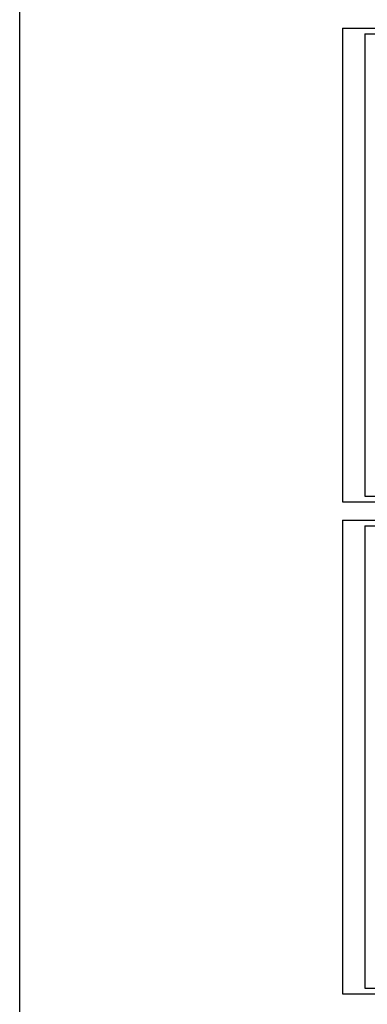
# Model space of a CAD drawing. Extents: x 0 to 361260, y 0 to 4201817.
# Tile 79 of 256: x 359863 to 360172, y 4198313 to 4199187. Entities that reach past the tile are written whole.
import ezdxf

# ---------------------------------------------------------------- set-up
doc = ezdxf.new("R2010")
doc.units = 0
doc.header["$LTSCALE"] = 0.5
doc.header["$MEASUREMENT"] = 0
doc.layers.add('(0)', color=7, linetype='Continuous')

msp = doc.modelspace()

# ---------------------------------------------------------------- linework, layer by layer
at = {"layer": '(0)', "ltscale": 2}
msp.add_lwpolyline([(359863.314, 4201816.993), (361260.315, 4201816.993), (361260.315, 4192735.673), (359863.314, 4192735.673)], close=True, dxfattribs=at)
at = {"ltscale": 2}
for p, q in [((360149.526, 4199178.97), (360776.215, 4199178.97)), ((360149.526, 4199178.97), (360149.526, 4198758.97)), ((360169.526, 4199173.97), (360771.344, 4199173.97)), ((360169.526, 4199173.97), (360169.526, 4198763.97)), ((360169.526, 4198763.97), (360771.344, 4198763.97)), ((360149.526, 4198758.97), (360776.215, 4198758.97)), ((360149.526, 4198742.665), (360776.215, 4198742.665)), ((360149.526, 4198742.665), (360149.526, 4198322.665)), ((360169.526, 4198737.665), (360771.344, 4198737.665)), ((360169.526, 4198737.665), (360169.526, 4198327.665)), ((360169.526, 4198327.665), (360771.344, 4198327.665)), ((360149.526, 4198322.665), (360776.215, 4198322.665))]:
    msp.add_line(p, q, dxfattribs=at)

doc.saveas('drawing.dxf')
